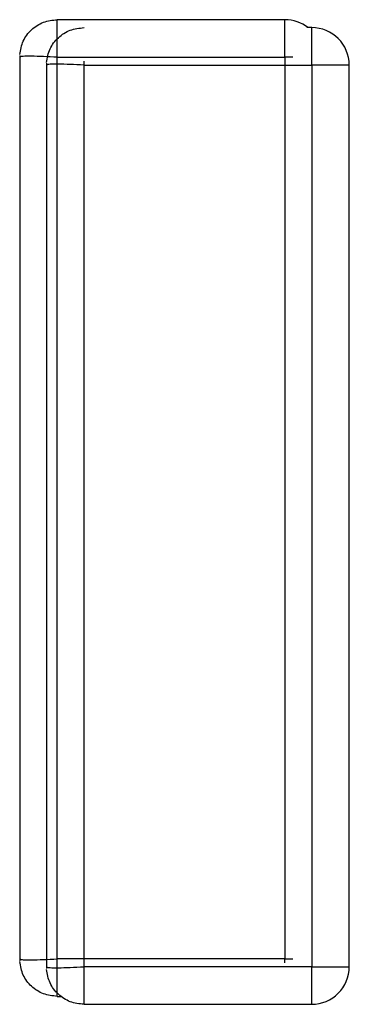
# Model space of a CAD drawing. Header units: inches. Extents: x -17 to 51.6, y -14.5 to 22.
# Tile 3 of 14: x -5.1278 to -5.1105, y -2.9914 to -2.9398. Entities that reach past the tile are written whole.
import ezdxf

# ---------------------------------------------------------------- set-up
doc = ezdxf.new("R2010")
doc.units = ezdxf.units.IN
doc.header["$MEASUREMENT"] = 0

msp = doc.modelspace()

# ---------------------------------------------------------------- linework, layer by layer
at = {"color": 7, "linetype": 'Continuous', "lineweight": 25}
for p, q in [((-5.1258062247, -2.9417382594), (-5.1258062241, -2.9397697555)), ((-5.1138918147, -2.9397697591), (-5.1258062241, -2.9397697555)), ((-5.1138918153, -2.941738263), (-5.1138918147, -2.9397697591)), ((-5.1124910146, -2.9401845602), (-5.1127464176, -2.9401845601)), ((-5.1124910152, -2.9421530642), (-5.1124910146, -2.9401845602)), ((-5.127769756, -2.9416387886), (-5.1277697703, -2.9890818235)), ((-5.125806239, -2.9889823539), (-5.1258062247, -2.9417382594)), ((-5.1258062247, -2.9417382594), (-5.1138918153, -2.941738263)), ((-5.1138918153, -2.941738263), (-5.1138918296, -2.9889823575)), ((-5.1263689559, -2.9420535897), (-5.1263689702, -2.9894966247)), ((-5.1244054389, -2.989397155), (-5.1244054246, -2.9421530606)), ((-5.1244054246, -2.9421530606), (-5.1124910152, -2.9421530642)), ((-5.1124910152, -2.9421530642), (-5.1124910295, -2.9893971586)), ((-5.1105225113, -2.9421530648), (-5.1124910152, -2.9421530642)), ((-5.1105225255, -2.9893971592), (-5.1105225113, -2.9421530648)), ((-5.1258062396, -2.9909508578), (-5.125806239, -2.9889823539)), ((-5.1138918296, -2.9889823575), (-5.125806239, -2.9889823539)), ((-5.1244054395, -2.991365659), (-5.1244054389, -2.989397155)), ((-5.1124910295, -2.9893971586), (-5.1244054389, -2.989397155)), ((-5.1138918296, -2.9889823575), (-5.1134770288, -2.9889823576)), ((-5.1124910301, -2.9913656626), (-5.1124910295, -2.9893971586)), ((-5.1124910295, -2.9893971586), (-5.1105225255, -2.9893971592)), ((-5.1258062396, -2.9909508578), (-5.1256156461, -2.9909508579)), ((-5.1244054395, -2.991365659), (-5.1124910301, -2.9913656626))]:
    msp.add_line(p, q, dxfattribs=at)
at = {"color": 8, "linetype": 'Continuous', "lineweight": 25}
for p, q in [((-5.1244054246, -2.9421530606), (-5.1244054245, -2.9419456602)), ((-5.1134770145, -2.9417382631), (-5.1138918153, -2.941738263)), ((-5.1138918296, -2.9891897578), (-5.1138918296, -2.9889823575))]:
    msp.add_line(p, q, dxfattribs=at)
at = {"color": 7, "linetype": 'Continuous', "lineweight": 25}
for centre, radius, start, end in [((-5.1138918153, -2.941738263), 0.0019685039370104, 52.1183738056, 89.9999826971), ((-5.1124910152, -2.9421530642), 0.001968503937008, 359.9999826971, 89.9999826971), ((-5.1124910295, -2.9893971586), 0.001968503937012, 269.9999826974, 359.9999826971)]:
    msp.add_arc(centre, radius, start, end, dxfattribs=at)
for points, knots in [([(-5.127769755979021, -2.941598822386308), (-5.127725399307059, -2.941355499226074), (-5.127636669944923, -2.940868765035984), (-5.127176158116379, -2.940268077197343), (-5.126544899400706, -2.939850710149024), (-5.126052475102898, -2.939796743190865), (-5.125806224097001, -2.939769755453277)], [0, 0, 0, 0, 0.2498548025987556, 0.4997998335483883, 0.7498604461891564, 1, 1, 1, 1]), ([(-5.126368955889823, -2.942013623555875), (-5.126324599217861, -2.941770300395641), (-5.126235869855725, -2.941283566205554), (-5.125775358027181, -2.940682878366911), (-5.12514409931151, -2.940265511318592), (-5.124651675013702, -2.940211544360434), (-5.124405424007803, -2.940184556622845)], [0, 0, 0, 0, 0.2498548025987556, 0.4997998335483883, 0.7498604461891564, 1, 1, 1, 1]), ([(-5.125806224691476, -2.941738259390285), (-5.126052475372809, -2.941725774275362), (-5.126544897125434, -2.941700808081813), (-5.127176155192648, -2.941679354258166), (-5.127636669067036, -2.941683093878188), (-5.12772539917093, -2.941712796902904), (-5.127769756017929, -2.941727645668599)], [0, 0, 0, 0, 0.2501429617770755, 0.5002050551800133, 0.7501487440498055, 1, 1, 1, 1]), ([(-5.124405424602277, -2.942153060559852), (-5.12465167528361, -2.942140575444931), (-5.125144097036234, -2.942115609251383), (-5.125775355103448, -2.942094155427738), (-5.126235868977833, -2.942097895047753), (-5.126324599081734, -2.942127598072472), (-5.126368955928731, -2.942142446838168)], [0, 0, 0, 0, 0.2501429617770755, 0.5002050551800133, 0.7501487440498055, 1, 1, 1, 1]), ([(-5.127769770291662, -2.988992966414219), (-5.127725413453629, -2.989007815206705), (-5.127636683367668, -2.989037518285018), (-5.127176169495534, -2.989041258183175), (-5.126544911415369, -2.989019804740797), (-5.126052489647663, -2.988994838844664), (-5.125806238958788, -2.988982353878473)], [0, 0, 0, 0, 0.2498512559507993, 0.499794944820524, 0.7498570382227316, 1, 1, 1, 1]), ([(-5.125806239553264, -2.990950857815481), (-5.126052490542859, -2.990923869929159), (-5.12654491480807, -2.990869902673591), (-5.127176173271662, -2.990452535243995), (-5.127636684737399, -2.989851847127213), (-5.127725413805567, -2.989365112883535), (-5.127769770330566, -2.989121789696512)], [0, 0, 0, 0, 0.2501395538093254, 0.5002001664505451, 0.7501451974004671, 1, 1, 1, 1]), ([(-5.126368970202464, -2.989407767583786), (-5.12632461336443, -2.989422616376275), (-5.126235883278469, -2.989452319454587), (-5.125775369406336, -2.989456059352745), (-5.125144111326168, -2.989434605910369), (-5.124651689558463, -2.989409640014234), (-5.124405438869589, -2.98939715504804)], [0, 0, 0, 0, 0.2498512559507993, 0.499794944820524, 0.7498570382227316, 1, 1, 1, 1]), ([(-5.124405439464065, -2.991365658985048), (-5.124651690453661, -2.991338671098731), (-5.125144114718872, -2.991284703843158), (-5.125775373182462, -2.990867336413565), (-5.126235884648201, -2.990266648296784), (-5.126324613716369, -2.989779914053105), (-5.126368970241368, -2.989536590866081)], [0, 0, 0, 0, 0.2501395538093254, 0.5002001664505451, 0.7501451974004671, 1, 1, 1, 1])]:
    msp.add_open_spline(points, degree=3, knots=knots, dxfattribs=at)

doc.saveas('drawing.dxf')
